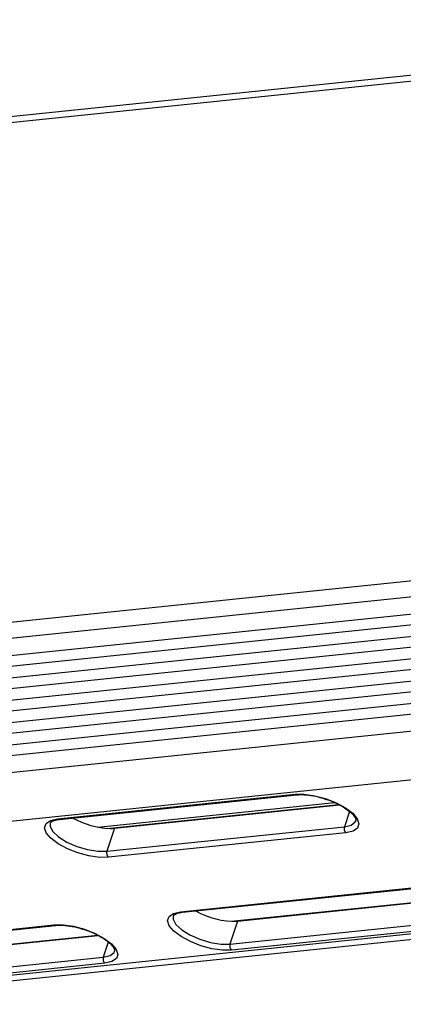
# Model space of a CAD drawing. Header units: millimetres. Extents: x 9 to 583, y 10 to 410.
# Tile 3 of 122: x 46 to 55, y 34 to 56. Entities that reach past the tile are written whole.
import ezdxf

# ---------------------------------------------------------------- set-up
doc = ezdxf.new("R2010")
doc.units = ezdxf.units.MM

msp = doc.modelspace()

# ---------------------------------------------------------------- linework, layer by layer
at = {"color": 8, "linetype": 'Continuous', "lineweight": 25}
for p, q in [((38.7815, 53.2805), (120.4901, 61.7505)), ((83.719, 41.9378), (33.9058, 36.7741)), ((47.8017, 37.8855), (53.1717, 38.4422)), ((40.7063, 33.9925), (82.9337, 38.3699)), ((53.5115, 38.2391), (53.3983, 37.8932)), ((50.8313, 35.7481), (56.0565, 36.2897)), ((42.9303, 34.9291), (47.7963, 35.4335)), ((48.0417, 35.2751), (47.9285, 34.9292))]:
    msp.add_line(p, q, dxfattribs=at)
at = {"color": 7, "linetype": 'Continuous', "lineweight": 25}
for p, q in [((39.1444, 53.1851), (120.6449, 61.6335)), ((136.3595, 51.9167), (35.0825, 41.4182)), ((135.9346, 51.5042), (34.6576, 41.0057)), ((34.5289, 40.6121), (135.8059, 51.1107)), ((135.72, 50.8483), (34.443, 40.3497)), ((34.3572, 40.0874), (135.6341, 50.5859)), ((135.5483, 50.3235), (34.2713, 39.825)), ((34.1854, 39.5626), (135.4624, 50.0611)), ((135.3766, 49.7987), (34.0996, 39.3002)), ((34.0137, 39.0378), (135.2907, 49.5363)), ((135.2049, 49.2739), (33.9279, 38.7754)), ((33.842, 38.513), (135.119, 49.0115)), ((135.0332, 48.7491), (33.7562, 38.2506)), ((33.6274, 37.857), (134.9044, 48.3556)), ((46.8918, 38.0712), (52.2789, 38.6297)), ((46.9308, 38.0592), (52.3178, 38.6177)), ((40.6919, 33.8627), (82.8902, 38.2371)), ((53.2745, 38.3928), (48.0855, 37.8549)), ((48.1829, 37.8595), (53.2827, 38.3882)), ((53.6545, 38.0293), (53.6563, 38.0355)), ((46.7277, 37.9747), (46.7258, 37.9685)), ((48.0112, 37.3348), (53.3983, 37.8932)), ((48.1829, 37.8595), (48.0112, 37.3348)), ((53.4331, 37.7578), (48.046, 37.1994)), ((49.6822, 35.9635), (55.0693, 36.5219)), ((49.7211, 35.9515), (55.1082, 36.5099)), ((50.9733, 35.7518), (56.0731, 36.2805)), ((49.5181, 35.8669), (49.5162, 35.8607)), ((50.8016, 35.227), (56.1887, 35.7855)), ((41.7811, 35.1445), (46.8091, 35.6657)), ((41.8201, 35.1325), (46.848, 35.6537)), ((50.9733, 35.7518), (50.8016, 35.227)), ((56.2235, 35.6501), (50.8364, 35.0917)), ((43.0723, 34.9328), (47.8129, 35.4242)), ((42.9005, 34.408), (47.9285, 34.9292)), ((48.1846, 35.0653), (48.1865, 35.0715)), ((47.9633, 34.7938), (42.9353, 34.2726))]:
    msp.add_line(p, q, dxfattribs=at)
at = {"color": 7, "linetype": 'Continuous', "lineweight": 25, "flags": 128}
for points in [[(52.2789, 38.6297), (52.4864, 38.6311), (52.7239, 38.5971), (52.9721, 38.5304), (53.2108, 38.4365), (53.4208, 38.3228), (53.5851, 38.1988), (53.6903, 38.0743), (53.7279, 37.9595), (53.6949, 37.8637), (53.5939, 37.7946), (53.4331, 37.7578)], [(48.046, 37.1994), (47.8385, 37.198), (47.601, 37.232), (47.3529, 37.2986), (47.1141, 37.3926), (46.9041, 37.5062), (46.7398, 37.6303), (46.6346, 37.7548), (46.597, 37.8696), (46.6301, 37.9654), (46.731, 38.0345), (46.8918, 38.0712)], [(50.8364, 35.0917), (50.6289, 35.0902), (50.3914, 35.1242), (50.1432, 35.1909), (49.9045, 35.2849), (49.6944, 35.3985), (49.5302, 35.5225), (49.425, 35.647), (49.3874, 35.7618), (49.4204, 35.8577), (49.5214, 35.9267), (49.6822, 35.9635)], [(46.8091, 35.6657), (47.0166, 35.6671), (47.2541, 35.6331), (47.5022, 35.5664), (47.741, 35.4725), (47.951, 35.3588), (48.1153, 35.2348), (48.2205, 35.1103), (48.2581, 34.9955), (48.225, 34.8997), (48.1241, 34.8306), (47.9633, 34.7938)]]:
    msp.add_lwpolyline(points, dxfattribs=at)
at = {"color": 8, "linetype": 'Continuous', "lineweight": 25, "flags": 128}
for points in [[(53.3983, 37.8932), (53.5529, 37.9308), (53.6422, 38.0027), (53.6545, 38.0293)], [(46.7258, 37.9685), (46.7249, 37.9021), (46.7855, 37.7853), (46.9157, 37.6625), (47.1029, 37.5455), (47.3288, 37.4459), (47.5711, 37.3734), (47.8063, 37.3351), (48.0112, 37.3348)], [(49.5162, 35.8607), (49.5153, 35.7943), (49.5758, 35.6776), (49.7061, 35.5547), (49.8933, 35.4378), (50.1191, 35.3382), (50.3615, 35.2657), (50.5967, 35.2274), (50.8016, 35.227)], [(47.9285, 34.9292), (48.0831, 34.9668), (48.1724, 35.0387), (48.1846, 35.0653)]]:
    msp.add_lwpolyline(points, dxfattribs=at)
at = {"color": 8, "linetype": 'Continuous', "lineweight": 25}
for centre, start, end in [((52.3134, 38.6725), 231.11957, 274.70339), ((46.9263, 38.114), 231.12256, 274.60402), ((49.7167, 36.0063), 231.12256, 274.60402), ((46.8436, 35.7085), 231.11957, 274.70339)]:
    msp.add_arc(centre, 0.055, start, end, dxfattribs=at)
at = {"color": 7, "linetype": 'Continuous', "lineweight": 25}
for centre, radius, start, end in [((48.1488, 39.7272), 1.8734, 240.85965, 268.06287), ((48.0898, 38.7865), 0.9316, 269.73282, 275.73781), ((53.5192, 37.8521), 0.1277, 161.24063, 227.59319), ((48.1321, 37.2937), 0.1277, 161.24063, 227.59319), ((50.9003, 37.5042), 1.7539, 240.13565, 272.38672), ((50.9225, 35.186), 0.1277, 161.24063, 227.59319), ((48.0494, 34.8881), 0.1277, 161.24063, 227.59319)]:
    msp.add_arc(centre, radius, start, end, dxfattribs=at)
for points, knots in [([(52.3178, 38.6177), (52.3457, 38.6197), (52.426, 38.6257), (52.5891, 38.6142), (52.7846, 38.5799), (52.9112, 38.5392), (52.9656, 38.5218)], [0, 0, 0, 0, 0.1600402, 0.4616898, 0.768955, 1, 1, 1, 1]), ([(52.9656, 38.5218), (52.9844, 38.5163), (53.0767, 38.4895), (53.2339, 38.4192), (53.4157, 38.3188), (53.5534, 38.2126), (53.6364, 38.1161), (53.6597, 38.0524), (53.6551, 38.0388), (53.6532, 38.0332)], [0, 0, 0, 0, 0.0444583, 0.2181274, 0.390914, 0.5613063, 0.7272976, 0.8878111, 1, 1, 1, 1]), ([(46.7289, 37.9708), (46.729, 37.974), (46.7296, 37.9872), (46.7517, 38.0088), (46.8259, 38.0443), (46.8998, 38.0548), (46.9308, 38.0592)], [0, 0, 0, 0, 0.105653, 0.4436196, 0.7668246, 1, 1, 1, 1]), ([(49.5193, 35.8631), (49.5194, 35.8662), (49.52, 35.8795), (49.5421, 35.9011), (49.6162, 35.9366), (49.6901, 35.9471), (49.7211, 35.9515)], [0, 0, 0, 0, 0.105653, 0.4436196, 0.7668246, 1, 1, 1, 1]), ([(46.848, 35.6537), (46.8758, 35.6557), (46.9562, 35.6617), (47.1193, 35.6502), (47.3148, 35.6159), (47.4414, 35.5752), (47.4958, 35.5578)], [0, 0, 0, 0, 0.1600402, 0.4616898, 0.768955, 1, 1, 1, 1]), ([(47.4958, 35.5578), (47.5146, 35.5523), (47.6069, 35.5255), (47.7641, 35.4552), (47.9459, 35.3548), (48.0836, 35.2486), (48.1665, 35.1521), (48.1899, 35.0884), (48.1853, 35.0748), (48.1834, 35.0692)], [0, 0, 0, 0, 0.0444583, 0.2181274, 0.390914, 0.5613063, 0.7272976, 0.8878111, 1, 1, 1, 1])]:
    msp.add_open_spline(points, degree=3, knots=knots, dxfattribs=at)

doc.saveas('drawing.dxf')
